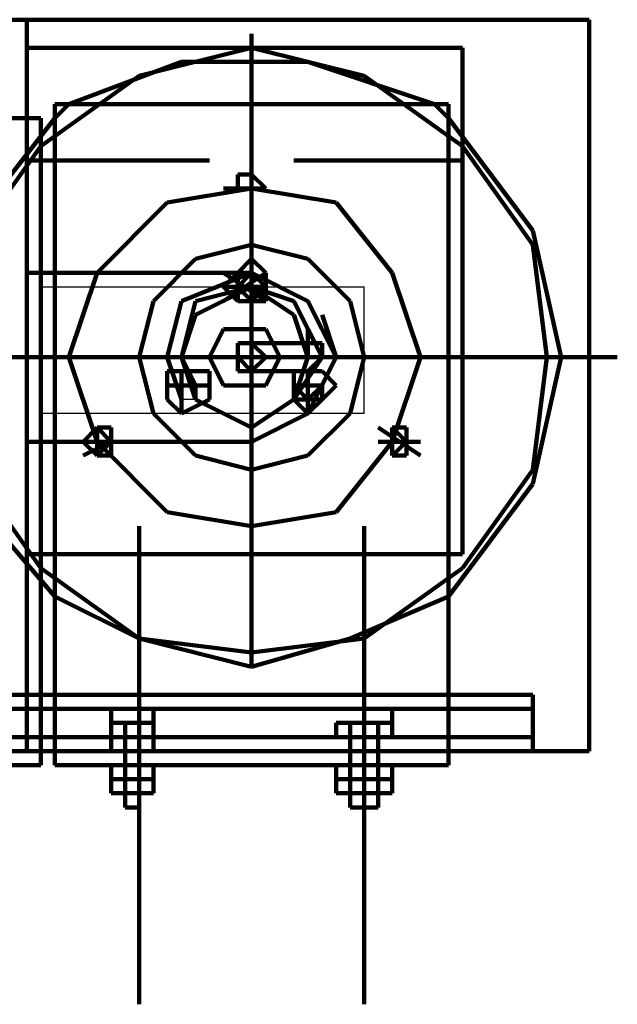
# Model space of a CAD drawing. Header units: inches. Extents: x -1901 to 7725, y 4299 to 7113.
# Tile 66 of 180: x 1457 to 1475, y 6303 to 6333. Entities that reach past the tile are written whole.
import ezdxf

# ---------------------------------------------------------------- set-up
doc = ezdxf.new("R2010")
doc.units = ezdxf.units.IN
doc.header["$MEASUREMENT"] = 0
doc.layers.add('at_Entity', color=7, linetype='Continuous')
doc.layers.add('at_Rect', color=7, linetype='Continuous')

msp = doc.modelspace()

# ---------------------------------------------------------------- linework, layer by layer
at = {"layer": 'at_Entity', "color": 7, "lineweight": 211}
for p, q in [((1474.366, 6332.767), (1435.084, 6332.767)), ((1435.084, 6332.767), (1474.366, 6332.767)), ((1457.47, 6332.767), (1457.47, 6325.167)), ((1474.366, 6310.805), (1474.366, 6332.767)), ((1474.366, 6332.767), (1474.366, 6310.805)), ((1464.228, 6332.344), (1464.228, 6331.924)), ((1457.47, 6331.924), (1457.47, 6329.81)), ((1457.47, 6331.924), (1470.566, 6331.924)), ((1464.228, 6331.924), (1460.851, 6331.077)), ((1464.228, 6327.277), (1464.228, 6331.924)), ((1467.609, 6331.077), (1464.228, 6331.924)), ((1470.566, 6331.924), (1470.566, 6329.81)), ((1462.118, 6331.501), (1458.737, 6330.234)), ((1465.918, 6331.501), (1462.118, 6331.501)), ((1469.723, 6330.234), (1465.918, 6331.501)), ((1460.851, 6331.077), (1457.894, 6328.967)), ((1470.566, 6328.967), (1467.609, 6331.077)), ((1470.142, 6330.234), (1458.313, 6330.234)), ((1458.313, 6330.234), (1458.313, 6310.381)), ((1458.737, 6330.234), (1458.313, 6329.81)), ((1470.142, 6329.81), (1469.723, 6330.234)), ((1470.142, 6310.381), (1470.142, 6330.234)), ((1457.894, 6329.81), (1453.67, 6329.81)), ((1457.894, 6329.81), (1453.67, 6329.81)), ((1458.313, 6329.81), (1455.361, 6326.01)), ((1457.47, 6329.81), (1457.47, 6328.543)), ((1457.894, 6310.805), (1457.894, 6329.81)), ((1457.894, 6310.805), (1457.894, 6329.81)), ((1472.676, 6326.434), (1470.142, 6329.81)), ((1470.566, 6329.81), (1470.566, 6328.543)), ((1457.894, 6328.967), (1455.784, 6326.01)), ((1472.676, 6326.01), (1470.566, 6328.967)), ((1457.47, 6328.543), (1462.961, 6328.543)), ((1457.47, 6328.543), (1457.47, 6316.714)), ((1464.228, 6328.12), (1464.228, 6328.543)), ((1465.499, 6328.543), (1470.566, 6328.543)), ((1470.566, 6328.543), (1470.566, 6316.714)), ((1464.228, 6328.12), (1463.808, 6328.12)), ((1463.808, 6328.12), (1463.808, 6327.7)), ((1464.228, 6328.12), (1463.808, 6328.12)), ((1463.808, 6328.12), (1463.808, 6327.7)), ((1464.228, 6328.12), (1463.808, 6328.12)), ((1463.808, 6328.12), (1463.808, 6327.7)), ((1464.228, 6327.7), (1464.228, 6328.12)), ((1464.228, 6327.7), (1464.228, 6328.12)), ((1464.651, 6327.7), (1464.228, 6328.12)), ((1464.228, 6327.7), (1461.694, 6327.277)), ((1464.651, 6327.7), (1463.385, 6327.7)), ((1463.808, 6327.7), (1464.228, 6327.7)), ((1463.808, 6327.7), (1464.228, 6327.7)), ((1463.808, 6327.7), (1464.228, 6327.7)), ((1466.766, 6327.277), (1464.228, 6327.7)), ((1464.228, 6327.7), (1464.651, 6327.7)), ((1461.694, 6327.277), (1459.585, 6325.167)), ((1464.228, 6327.277), (1464.228, 6325.167)), ((1468.452, 6325.167), (1466.766, 6327.277)), ((1473.523, 6322.629), (1472.676, 6326.434)), ((1464.228, 6326.01), (1462.542, 6325.586)), ((1464.228, 6322.629), (1464.228, 6326.01)), ((1465.918, 6325.586), (1464.228, 6326.01)), ((1473.099, 6322.629), (1472.676, 6326.01)), ((1462.542, 6325.586), (1461.275, 6324.319)), ((1464.228, 6325.586), (1463.808, 6325.167)), ((1464.228, 6325.167), (1464.228, 6325.586)), ((1464.651, 6325.167), (1464.228, 6325.586)), ((1467.185, 6324.319), (1465.918, 6325.586)), ((1464.228, 6325.167), (1457.47, 6325.167)), ((1459.585, 6325.167), (1458.737, 6322.629)), ((1464.228, 6325.167), (1462.118, 6324.319)), ((1463.385, 6324.319), (1464.651, 6325.167)), ((1463.385, 6325.167), (1464.651, 6324.319)), ((1463.808, 6325.167), (1463.385, 6324.743)), ((1463.808, 6325.167), (1463.385, 6324.743)), ((1464.228, 6325.167), (1463.808, 6325.167)), ((1463.808, 6325.167), (1463.808, 6324.743)), ((1464.228, 6325.167), (1463.808, 6325.167)), ((1464.228, 6325.167), (1463.808, 6324.743)), ((1464.228, 6325.167), (1463.808, 6325.167)), ((1463.808, 6325.167), (1463.808, 6324.319)), ((1464.228, 6324.743), (1464.228, 6325.167)), ((1465.918, 6324.319), (1464.228, 6325.167)), ((1464.228, 6324.743), (1464.228, 6325.167)), ((1464.651, 6324.743), (1464.228, 6325.167)), ((1464.228, 6324.319), (1464.228, 6325.167)), ((1464.651, 6324.743), (1464.228, 6325.167)), ((1464.651, 6324.319), (1464.651, 6325.167)), ((1469.299, 6322.629), (1468.452, 6325.167)), ((1464.228, 6324.743), (1462.542, 6324.319)), ((1464.228, 6324.743), (1462.542, 6323.9)), ((1464.228, 6324.743), (1462.542, 6323.9)), ((1464.228, 6324.743), (1462.542, 6324.319)), ((1464.651, 6324.743), (1463.385, 6324.743)), ((1463.385, 6324.743), (1463.808, 6324.743)), ((1463.385, 6324.743), (1463.808, 6324.319)), ((1463.808, 6324.743), (1464.228, 6324.319)), ((1463.808, 6324.743), (1464.228, 6324.319)), ((1463.808, 6324.743), (1464.228, 6324.319)), ((1464.228, 6324.743), (1464.228, 6324.319)), ((1464.228, 6324.319), (1464.228, 6324.743)), ((1464.228, 6324.743), (1464.651, 6324.743)), ((1465.499, 6323.9), (1464.228, 6324.743)), ((1465.499, 6324.319), (1464.228, 6324.743)), ((1464.228, 6324.319), (1464.651, 6324.743)), ((1461.275, 6324.319), (1460.851, 6322.629)), ((1462.118, 6324.319), (1461.694, 6322.629)), ((1462.542, 6324.319), (1462.118, 6322.629)), ((1462.542, 6324.319), (1462.118, 6322.629)), ((1463.808, 6324.319), (1464.228, 6324.319)), ((1463.808, 6324.319), (1464.228, 6324.319)), ((1464.228, 6322.629), (1464.228, 6324.319)), ((1464.228, 6324.319), (1464.651, 6324.319)), ((1466.342, 6322.629), (1465.499, 6324.319)), ((1466.766, 6322.629), (1465.918, 6324.319)), ((1467.609, 6322.629), (1467.185, 6324.319)), ((1462.542, 6323.9), (1462.118, 6322.629)), ((1462.542, 6323.9), (1462.118, 6322.629)), ((1465.918, 6322.629), (1465.499, 6323.9)), ((1466.766, 6322.629), (1466.342, 6323.9)), ((1463.385, 6323.476), (1462.961, 6322.629)), ((1464.651, 6323.476), (1463.385, 6323.476)), ((1465.075, 6322.629), (1464.651, 6323.476)), ((1466.342, 6322.629), (1465.918, 6323.476)), ((1465.918, 6322.629), (1465.918, 6323.476)), ((1466.342, 6323.053), (1463.808, 6323.053)), ((1463.808, 6323.053), (1463.808, 6322.629)), ((1466.342, 6323.053), (1463.808, 6323.053)), ((1463.808, 6323.053), (1463.808, 6322.629)), ((1464.228, 6323.053), (1463.808, 6323.053)), ((1463.808, 6323.053), (1463.808, 6322.21)), ((1464.228, 6322.629), (1464.228, 6323.053)), ((1464.651, 6322.629), (1464.228, 6323.053)), ((1466.342, 6322.629), (1466.342, 6323.053)), ((1466.342, 6322.629), (1466.342, 6323.053)), ((1456.204, 6322.629), (1458.737, 6322.629)), ((1456.627, 6322.629), (1471.409, 6322.629)), ((1464.228, 6322.629), (1456.627, 6322.629)), ((1458.737, 6322.629), (1459.161, 6322.629)), ((1458.737, 6322.629), (1459.585, 6320.095)), ((1461.694, 6322.629), (1459.161, 6322.629)), ((1460.851, 6322.629), (1461.275, 6320.943)), ((1463.385, 6322.629), (1461.694, 6322.629)), ((1461.694, 6322.629), (1462.118, 6321.362)), ((1462.118, 6322.629), (1462.542, 6321.786)), ((1462.118, 6322.629), (1462.542, 6321.786)), ((1462.118, 6322.629), (1462.542, 6321.362)), ((1462.118, 6322.629), (1462.542, 6321.362)), ((1462.961, 6322.629), (1463.385, 6321.786)), ((1463.385, 6322.629), (1466.766, 6322.629)), ((1463.385, 6322.629), (1464.228, 6322.629)), ((1463.808, 6322.629), (1464.228, 6322.21)), ((1463.808, 6322.629), (1464.228, 6322.21)), ((1464.228, 6322.629), (1464.228, 6319.253)), ((1465.918, 6322.629), (1464.228, 6322.629)), ((1467.185, 6322.629), (1464.228, 6322.629)), ((1464.228, 6322.629), (1464.228, 6320.095)), ((1464.228, 6322.21), (1464.651, 6322.629)), ((1464.651, 6321.786), (1465.075, 6322.629)), ((1465.499, 6321.362), (1466.342, 6322.629)), ((1465.499, 6321.362), (1465.918, 6322.629)), ((1465.499, 6321.362), (1465.918, 6322.629)), ((1465.499, 6321.362), (1466.342, 6322.629)), ((1465.918, 6322.21), (1466.342, 6322.629)), ((1465.918, 6322.21), (1466.342, 6322.629)), ((1465.918, 6322.629), (1475.214, 6322.629)), ((1465.918, 6320.943), (1466.766, 6322.629)), ((1465.918, 6320.943), (1466.766, 6322.629)), ((1467.185, 6322.629), (1473.523, 6322.629)), ((1467.185, 6320.943), (1467.609, 6322.629)), ((1468.452, 6320.095), (1469.299, 6322.629)), ((1472.676, 6318.829), (1473.523, 6322.629)), ((1472.676, 6319.253), (1473.099, 6322.629)), ((1462.961, 6322.21), (1461.694, 6322.21)), ((1461.694, 6322.21), (1461.694, 6321.362)), ((1462.118, 6322.21), (1462.118, 6320.943)), ((1462.961, 6321.362), (1462.961, 6322.21)), ((1463.808, 6322.21), (1464.228, 6322.21)), ((1464.228, 6322.21), (1465.918, 6322.21)), ((1464.228, 6322.21), (1465.918, 6322.21)), ((1466.342, 6322.21), (1465.499, 6322.21)), ((1465.499, 6322.21), (1465.499, 6321.362)), ((1465.918, 6322.21), (1465.918, 6320.943)), ((1466.766, 6321.786), (1466.342, 6322.21)), ((1462.961, 6321.786), (1461.694, 6321.786)), ((1462.542, 6321.786), (1462.118, 6321.786)), ((1462.118, 6321.786), (1462.118, 6321.362)), ((1462.542, 6321.362), (1462.542, 6321.786)), ((1463.385, 6321.786), (1464.228, 6321.786)), ((1464.228, 6321.786), (1464.651, 6321.786)), ((1466.342, 6321.786), (1465.499, 6321.786)), ((1466.342, 6321.786), (1465.499, 6321.786)), ((1465.499, 6321.786), (1465.499, 6321.362)), ((1466.342, 6321.786), (1465.499, 6321.786)), ((1465.499, 6321.786), (1465.918, 6321.362)), ((1466.342, 6321.786), (1465.499, 6321.786)), ((1465.499, 6321.786), (1465.918, 6321.362)), ((1465.918, 6321.362), (1466.342, 6321.786)), ((1466.342, 6321.362), (1466.342, 6321.786)), ((1466.342, 6321.362), (1466.342, 6321.786)), ((1466.342, 6321.362), (1466.766, 6321.786)), ((1461.694, 6321.362), (1462.118, 6320.943)), ((1462.118, 6320.943), (1462.961, 6321.362)), ((1462.542, 6321.362), (1464.228, 6320.519)), ((1462.542, 6321.362), (1464.228, 6320.519)), ((1464.228, 6320.519), (1465.499, 6321.362)), ((1464.228, 6320.519), (1465.499, 6321.362)), ((1464.228, 6320.519), (1465.499, 6321.362)), ((1464.228, 6320.519), (1465.499, 6321.362)), ((1465.499, 6321.362), (1465.918, 6321.362)), ((1465.499, 6321.362), (1465.918, 6320.943)), ((1465.918, 6321.362), (1466.342, 6321.362)), ((1465.918, 6320.943), (1466.342, 6321.362)), ((1461.275, 6320.943), (1462.542, 6319.676)), ((1464.228, 6320.095), (1465.918, 6320.943)), ((1464.228, 6320.519), (1464.228, 6320.943)), ((1464.228, 6320.095), (1465.918, 6320.943)), ((1464.228, 6320.519), (1464.228, 6320.943)), ((1465.918, 6319.676), (1467.185, 6320.943)), ((1459.585, 6320.519), (1459.161, 6320.095)), ((1459.585, 6320.519), (1459.585, 6319.676)), ((1460.008, 6320.095), (1459.585, 6320.519)), ((1459.585, 6320.519), (1459.585, 6320.095)), ((1460.008, 6320.095), (1459.585, 6320.519)), ((1459.585, 6320.519), (1459.585, 6319.676)), ((1460.008, 6320.519), (1459.585, 6320.519)), ((1460.008, 6319.676), (1460.008, 6320.519)), ((1464.228, 6320.095), (1464.228, 6320.519)), ((1468.032, 6320.519), (1469.299, 6319.676)), ((1468.452, 6320.519), (1468.452, 6319.676)), ((1468.875, 6320.095), (1468.452, 6320.519)), ((1468.452, 6320.519), (1468.452, 6319.676)), ((1468.875, 6320.095), (1468.452, 6320.519)), ((1468.452, 6320.519), (1468.452, 6319.676)), ((1468.875, 6320.519), (1468.452, 6320.519)), ((1468.452, 6320.519), (1468.452, 6319.676)), ((1468.875, 6319.676), (1468.875, 6320.519)), ((1464.228, 6320.095), (1457.47, 6320.095)), ((1457.47, 6320.095), (1457.47, 6310.805)), ((1460.008, 6320.095), (1459.161, 6320.095)), ((1460.008, 6320.095), (1459.161, 6319.676)), ((1459.585, 6320.095), (1459.161, 6320.095)), ((1459.161, 6320.095), (1459.585, 6319.676)), ((1459.161, 6320.095), (1459.585, 6319.676)), ((1459.585, 6319.676), (1460.008, 6320.095)), ((1459.585, 6320.095), (1461.694, 6317.981)), ((1460.008, 6319.676), (1460.008, 6320.095)), ((1464.228, 6320.095), (1464.228, 6315.872)), ((1466.766, 6317.981), (1468.452, 6320.095)), ((1469.299, 6320.095), (1468.032, 6320.095)), ((1468.452, 6319.676), (1468.875, 6320.095)), ((1468.875, 6319.676), (1468.875, 6320.095)), ((1459.585, 6319.676), (1460.008, 6319.676)), ((1459.585, 6319.676), (1460.008, 6319.676)), ((1462.542, 6319.676), (1464.228, 6319.253)), ((1464.228, 6319.253), (1465.918, 6319.676)), ((1468.452, 6319.676), (1468.875, 6319.676)), ((1468.452, 6319.676), (1468.875, 6319.676)), ((1455.784, 6319.253), (1457.894, 6316.295)), ((1470.566, 6316.295), (1472.676, 6319.253)), ((1470.142, 6315.448), (1472.676, 6318.829)), ((1455.784, 6318.405), (1458.313, 6315.448)), ((1461.694, 6317.981), (1464.228, 6317.562)), ((1464.228, 6317.562), (1466.766, 6317.981)), ((1460.851, 6317.562), (1460.851, 6303.2)), ((1467.609, 6317.562), (1467.609, 6303.2)), ((1457.47, 6316.714), (1470.566, 6316.714)), ((1457.894, 6316.295), (1460.851, 6314.181)), ((1467.609, 6314.181), (1470.566, 6316.295)), ((1464.228, 6315.872), (1464.228, 6313.338)), ((1458.313, 6315.448), (1460.851, 6314.181)), ((1467.185, 6314.181), (1470.142, 6315.448)), ((1460.851, 6314.181), (1464.228, 6313.338)), ((1460.851, 6314.181), (1464.228, 6313.762)), ((1464.228, 6313.338), (1467.185, 6314.181)), ((1464.228, 6313.762), (1467.609, 6314.181)), ((1438.041, 6312.491), (1472.676, 6312.491)), ((1438.041, 6312.491), (1458.313, 6312.491)), ((1458.313, 6312.491), (1472.676, 6312.491)), ((1472.676, 6312.491), (1472.676, 6310.805)), ((1472.676, 6312.491), (1472.676, 6310.805)), ((1438.041, 6312.071), (1472.676, 6312.071)), ((1460.008, 6311.648), (1460.008, 6312.071)), ((1461.275, 6311.648), (1461.275, 6312.071)), ((1468.452, 6311.648), (1468.452, 6312.071)), ((1461.275, 6311.648), (1460.008, 6311.648)), ((1460.008, 6311.648), (1460.008, 6311.224)), ((1460.851, 6311.648), (1460.008, 6311.648)), ((1460.428, 6311.648), (1460.428, 6311.224)), ((1460.851, 6311.648), (1460.851, 6311.224)), ((1461.275, 6311.648), (1460.851, 6311.648)), ((1461.275, 6311.224), (1461.275, 6311.648)), ((1461.275, 6310.805), (1461.275, 6311.648)), ((1466.766, 6311.648), (1466.766, 6311.224)), ((1467.185, 6311.648), (1466.766, 6311.648)), ((1468.032, 6311.648), (1466.766, 6311.648)), ((1468.452, 6311.648), (1467.185, 6311.648)), ((1467.185, 6311.224), (1467.185, 6311.648)), ((1468.032, 6311.648), (1468.032, 6310.805)), ((1468.452, 6311.648), (1468.032, 6311.648)), ((1468.452, 6311.648), (1468.452, 6311.224)), ((1472.676, 6311.224), (1438.041, 6311.224)), ((1460.008, 6311.224), (1461.275, 6311.224)), ((1460.008, 6310.805), (1460.008, 6311.224)), ((1460.428, 6310.805), (1460.428, 6311.224)), ((1460.851, 6310.805), (1460.851, 6311.224)), ((1460.851, 6310.805), (1460.851, 6311.224)), ((1467.185, 6311.224), (1466.766, 6311.224)), ((1467.185, 6310.805), (1467.185, 6311.224)), ((1467.185, 6311.224), (1468.032, 6311.224)), ((1467.185, 6310.805), (1467.185, 6311.224)), ((1468.032, 6310.805), (1468.032, 6311.224)), ((1468.032, 6311.224), (1468.452, 6311.224)), ((1468.032, 6310.805), (1468.032, 6311.224)), ((1472.676, 6310.805), (1438.041, 6310.805)), ((1472.676, 6310.805), (1438.041, 6310.805)), ((1453.67, 6310.805), (1457.894, 6310.805)), ((1453.67, 6310.805), (1457.894, 6310.805)), ((1453.67, 6310.805), (1457.894, 6310.805)), ((1453.67, 6310.805), (1457.894, 6310.805)), ((1457.894, 6310.805), (1457.894, 6310.381)), ((1457.894, 6310.805), (1457.894, 6310.381)), ((1470.142, 6310.805), (1458.313, 6310.805)), ((1458.313, 6310.805), (1460.008, 6310.805)), ((1460.008, 6310.805), (1470.142, 6310.805)), ((1461.275, 6310.805), (1460.008, 6310.805)), ((1460.008, 6310.805), (1461.275, 6310.805)), ((1460.428, 6310.805), (1460.428, 6309.114)), ((1460.428, 6310.805), (1460.428, 6309.114)), ((1460.851, 6310.805), (1460.428, 6310.805)), ((1460.851, 6310.805), (1460.851, 6309.114)), ((1460.851, 6310.805), (1460.851, 6309.114)), ((1468.032, 6310.805), (1467.185, 6310.805)), ((1467.185, 6310.805), (1468.032, 6310.805)), ((1467.185, 6310.805), (1467.185, 6309.114)), ((1467.185, 6310.805), (1467.185, 6309.114)), ((1468.032, 6310.805), (1467.185, 6310.805)), ((1468.032, 6310.805), (1468.032, 6309.114)), ((1468.032, 6310.805), (1468.032, 6309.114)), ((1472.676, 6310.805), (1474.366, 6310.805)), ((1457.894, 6310.381), (1453.67, 6310.381)), ((1457.894, 6310.381), (1453.67, 6310.381)), ((1458.313, 6310.381), (1460.008, 6310.381)), ((1460.008, 6310.381), (1470.142, 6310.381)), ((1460.008, 6310.381), (1460.008, 6309.957)), ((1461.275, 6309.957), (1461.275, 6310.381)), ((1466.766, 6310.381), (1466.766, 6309.957)), ((1468.452, 6309.957), (1468.452, 6310.381)), ((1460.008, 6309.957), (1460.008, 6309.538)), ((1460.008, 6309.957), (1461.275, 6309.957)), ((1460.851, 6309.957), (1460.008, 6309.957)), ((1460.428, 6309.957), (1460.428, 6309.538)), ((1460.851, 6309.957), (1460.851, 6309.538)), ((1461.275, 6309.957), (1460.851, 6309.957)), ((1461.275, 6309.538), (1461.275, 6309.957)), ((1461.275, 6309.957), (1461.275, 6309.538)), ((1467.185, 6309.957), (1466.766, 6309.957)), ((1466.766, 6309.957), (1466.766, 6309.538)), ((1466.766, 6309.957), (1467.185, 6309.957)), ((1468.032, 6309.957), (1466.766, 6309.957)), ((1468.032, 6309.957), (1467.185, 6309.957)), ((1467.185, 6309.957), (1467.185, 6309.538)), ((1468.032, 6309.957), (1468.032, 6309.538)), ((1468.032, 6309.957), (1468.452, 6309.957)), ((1468.032, 6309.957), (1468.452, 6309.957)), ((1468.452, 6309.957), (1468.032, 6309.957)), ((1468.452, 6309.957), (1468.452, 6309.538)), ((1461.275, 6309.538), (1460.008, 6309.538)), ((1460.008, 6309.538), (1460.851, 6309.538)), ((1460.851, 6309.538), (1461.275, 6309.538)), ((1466.766, 6309.538), (1467.185, 6309.538)), ((1466.766, 6309.538), (1468.032, 6309.538)), ((1468.032, 6309.538), (1467.185, 6309.538)), ((1468.452, 6309.538), (1468.032, 6309.538)), ((1468.032, 6309.538), (1468.452, 6309.538)), ((1460.851, 6309.114), (1460.428, 6309.114)), ((1460.428, 6309.114), (1460.851, 6309.114)), ((1468.032, 6309.114), (1467.185, 6309.114)), ((1467.185, 6309.114), (1468.032, 6309.114))]:
    msp.add_line(p, q, dxfattribs=at)
at = {"layer": 'at_Rect', "color": 7}
for p, q in [((1457.894, 6324.743), (1467.609, 6324.743)), ((1457.894, 6324.743), (1457.894, 6320.943)), ((1457.894, 6324.743), (1467.609, 6324.743)), ((1457.894, 6324.743), (1457.894, 6320.943)), ((1467.609, 6320.943), (1467.609, 6324.743)), ((1467.609, 6320.943), (1467.609, 6324.743)), ((1462.118, 6321.784), (1462.542, 6321.784)), ((1462.118, 6321.784), (1462.118, 6321.362)), ((1462.118, 6321.784), (1462.542, 6321.784)), ((1462.118, 6321.784), (1462.118, 6321.362)), ((1462.542, 6321.362), (1462.542, 6321.784)), ((1462.542, 6321.362), (1462.542, 6321.784)), ((1462.542, 6321.362), (1462.118, 6321.362)), ((1462.542, 6321.362), (1462.118, 6321.362)), ((1467.609, 6320.943), (1457.894, 6320.943)), ((1467.609, 6320.943), (1457.894, 6320.943))]:
    msp.add_line(p, q, dxfattribs=at)

doc.saveas('drawing.dxf')
